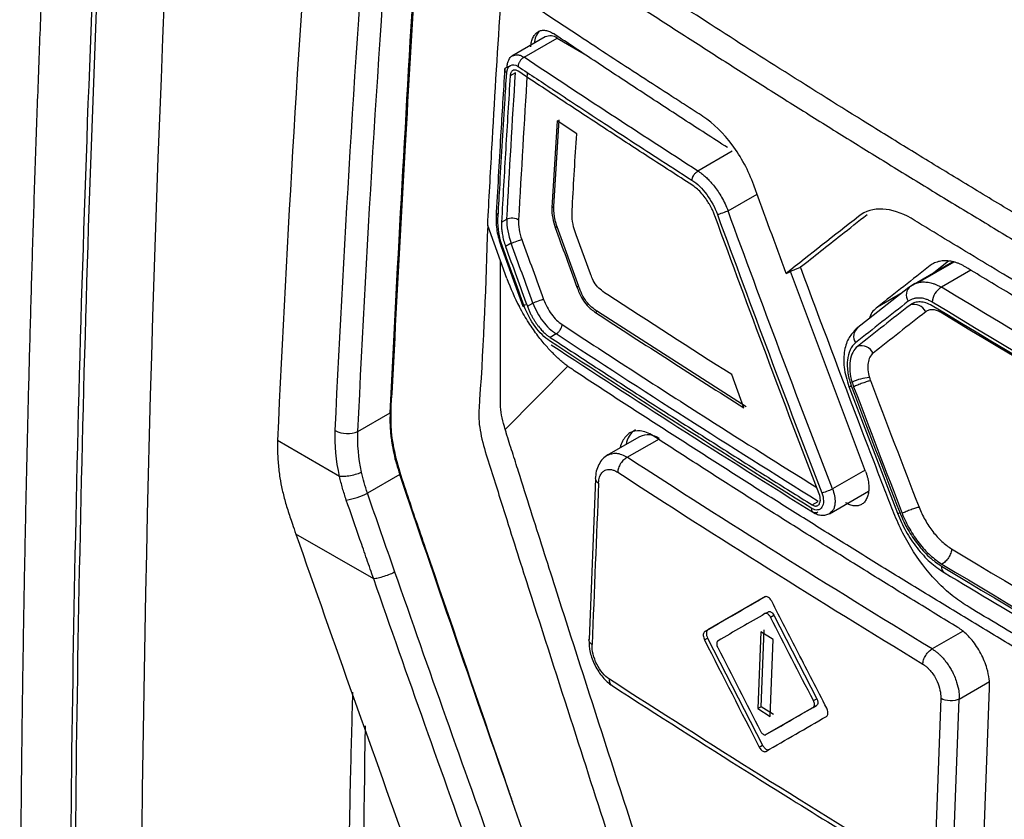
# Model space of a CAD drawing. Header units: millimetres. Extents: x 145 to 933, y -105 to 949.
# Tile 137 of 157: x 772 to 787, y 752 to 764. Entities that reach past the tile are written whole.
import ezdxf

# ---------------------------------------------------------------- set-up
doc = ezdxf.new("R2010")
doc.units = ezdxf.units.MM

msp = doc.modelspace()

# ---------------------------------------------------------------- linework, layer by layer
at = {"color": 7, "linetype": 'Continuous', "lineweight": 25}
for p, q in [((780.237, 763.679), (779.718, 763.379)), ((779.91, 763.363), (780.425, 763.66)), ((780.425, 763.66), (780.845, 763.418)), ((779.776, 763.122), (779.693, 763.075)), ((780.45, 762.392), (780.368, 761.042)), ((780.727, 762.173), (780.422, 762.375)), ((780.342, 761.027), (780.368, 761.042)), ((779.643, 759.922), (779.344, 760.748)), ((779.559, 760.801), (779.642, 760.848)), ((780.393, 760.718), (780.419, 760.733)), ((780.419, 760.733), (780.757, 759.805)), ((780.94, 759.999), (780.719, 760.603)), ((779.709, 760.471), (779.622, 760.421)), ((779.551, 760.421), (779.889, 759.492)), ((786.588, 760.178), (786.029, 759.856)), ((786.504, 760.193), (786.28, 760.014)), ((785.217, 756.926), (784.051, 760.035)), ((785.984, 759.844), (785.89, 759.783)), ((780.731, 759.79), (780.757, 759.805)), ((785.89, 759.783), (785.071, 759.139)), ((779.96, 759.492), (780.047, 759.542)), ((781.048, 759.414), (781.019, 759.397)), ((781.048, 759.414), (783.362, 757.935)), ((780.407, 759.064), (780.314, 759.009)), ((779.618, 757.578), (780.595, 758.566)), ((783.326, 757.914), (783.136, 758.43)), ((784.957, 758.244), (785.712, 756.274)), ((777.327, 757.548), (777.827, 757.836)), ((776.078, 757.405), (776.078, 757.404)), ((777.042, 756.847), (776.078, 757.404)), ((781.703, 757.465), (781.186, 757.167)), ((781.513, 757.144), (782.016, 757.434)), ((777.976, 756.875), (777.476, 756.586)), ((781.019, 756.809), (780.919, 754.31)), ((784.654, 756.268), (785.263, 756.62)), ((784.388, 756.404), (784.481, 756.459)), ((777.572, 755.254), (776.363, 755.952)), ((783.661, 754.978), (782.767, 754.461)), ((783.653, 754.714), (783.706, 754.744)), ((783.738, 754.66), (783.791, 754.691)), ((783.791, 754.691), (784.459, 753.392)), ((782.714, 754.306), (782.762, 754.333)), ((782.719, 754.434), (782.767, 754.461)), ((782.762, 754.333), (783.617, 752.669)), ((783.587, 754.431), (783.541, 753.237)), ((783.781, 754.31), (783.587, 754.431)), ((783.594, 753.268), (783.64, 754.462)), ((783.735, 753.116), (783.781, 754.31)), ((787.052, 751.055), (787.145, 753.558)), ((786.386, 753.396), (786.293, 750.893)), ((786.297, 750.891), (786.39, 753.394)), ((783.594, 753.268), (783.541, 753.237)), ((783.788, 753.146), (783.594, 753.268)), ((784.455, 753.287), (783.722, 752.864)), ((784.402, 753.257), (784.455, 753.287)), ((784.406, 753.362), (784.459, 753.392)), ((786.58, 750.884), (786.673, 753.387)), ((783.541, 753.237), (783.735, 753.116)), ((783.722, 752.864), (783.669, 752.833)), ((783.565, 752.639), (783.617, 752.669))]:
    msp.add_line(p, q, dxfattribs=at)
at = {"color": 8, "linetype": 'Continuous', "lineweight": 25}
for p, q in [((783.144, 761.901), (782.612, 761.594)), ((783.08, 760.974), (783.532, 761.235)), ((785.918, 759.805), (786.57, 760.182)), ((786.855, 760.054), (786.395, 759.789)), ((785.784, 759.7), (785.402, 759.48)), ((785.209, 756.947), (784.701, 756.653)), ((786.724, 754.438), (786.252, 754.165)), ((786.673, 753.387), (787.141, 753.658))]:
    msp.add_line(p, q, dxfattribs=at)
at = {"color": 8, "linetype": 'Continuous', "lineweight": 25, "flags": 128}
for points in [[(784.998, 758.247), (784.978, 758.243), (784.964, 758.242), (784.957, 758.244), (784.957, 758.246)], [(785.753, 756.277), (785.733, 756.273), (785.719, 756.272), (785.712, 756.274), (785.712, 756.274)]]:
    msp.add_lwpolyline(points, dxfattribs=at)
at = {"color": 7, "linetype": 'Continuous', "lineweight": 25}
for centre, radius, start, end in [((780.326, 763.586), 0.254, 133.492, 180.5987), ((780.315, 763.507), 0.189, 54.3832, 114.3074), ((786.017, 759.67), 0.168, 126.2224, 216.0539), ((786.553, 759.529), 0.304, 121.3208, 174.4334), ((785.97, 759.32), 0.202, 25.4453, 107.5292), ((785.199, 759.025), 0.168, 126.0861, 215.8809), ((785.152, 758.676), 0.202, 25.4931, 107.7438), ((785.344, 757.579), 0.809, 94.7186, 114.6439), ((777.162, 757.917), 0.404, 242.2137, 294.0593), ((781.806, 757.308), 0.312, 121.9701, 173.1721), ((781.833, 757.179), 0.314, 54.383, 114.3073), ((776.98, 757.571), 1.103, 278.6476, 296.6955)]:
    msp.add_arc(centre, radius, start, end, dxfattribs=at)
at = {"color": 8, "linetype": 'Continuous', "lineweight": 25}
msp.add_arc((786.497, 755.435), 0.102, 169.7201, 234.465, dxfattribs=at)
at = {"color": 7, "linetype": 'Continuous', "lineweight": 25}
for points, knots in [([(774.307, 729.801), (773.758, 742.372), (773.832, 755.338), (775.225, 781.898), (776.545, 795.493), (778.479, 809.318)], [0, 0, 0, 0, 0.5, 0.5, 1, 1, 1, 1]), ([(782.196, 769.352), (782.196, 769.063), (782.196, 768.703), (782.196, 768.342), (782.196, 768.234), (782.195, 768.198), (782.203, 768.124), (782.242, 767.934), (782.377, 767.727), (782.513, 767.628), (782.543, 767.608), (782.559, 767.6), (782.606, 767.573), (782.7, 767.519), (782.918, 767.392), (783.356, 767.14), (784.73, 766.347), (787.978, 764.472), (790.976, 762.741), (792.975, 761.587)], [0, 0, 0, 0, 0.0625, 0.078125, 0.078125, 0.085937, 0.085937, 0.09375, 0.125, 0.128906, 0.128906, 0.132812, 0.132812, 0.140625, 0.15625, 0.1875, 0.25, 0.5, 1, 1, 1, 1]), ([(772.485, 766.196), (772.468, 765.797), (772.433, 764.998), (772.385, 763.802), (772.341, 762.608), (772.299, 761.416), (772.261, 760.225), (772.227, 759.036), (772.196, 757.849), (772.168, 756.664), (772.144, 755.481), (772.123, 754.3), (772.106, 753.121), (772.092, 751.943), (772.081, 750.767), (772.074, 749.594), (772.07, 748.422), (772.069, 746.161), (772.093, 742.666), (772.167, 738.689), (772.256, 735.546), (772.322, 733.618), (772.377, 732.213), (772.411, 731.388), (772.431, 730.932), (772.437, 730.789), (772.447, 730.663), (772.467, 730.469), (772.505, 730.221), (772.567, 729.917), (772.646, 729.606), (772.744, 729.291), (772.856, 728.973), (772.945, 728.761), (772.99, 728.655)], [0, 0, 0, 0, 0.031265, 0.06253, 0.093795, 0.12506, 0.156325, 0.18759, 0.218855, 0.25012, 0.281385, 0.31265, 0.343916, 0.375181, 0.406446, 0.437711, 0.468976, 0.500241, 0.619062, 0.750342, 0.822647, 0.875386, 0.908206, 0.937916, 0.943259, 0.94573, 0.949631, 0.953484, 0.961168, 0.968889, 0.976638, 0.984415, 0.992204, 1, 1, 1, 1]), ([(773.211, 730.433), (773.085, 733.299), (772.993, 736.185), (772.872, 741.997), (772.844, 744.923), (772.857, 753.755), (772.996, 759.717), (773.263, 765.747)], [0, 0, 0, 0, 0.25, 0.25, 0.5, 0.5, 1, 1, 1, 1]), ([(773.278, 730.471), (773.154, 733.338), (773.062, 736.224), (772.942, 742.036), (772.915, 744.962), (772.93, 753.795), (773.069, 759.758), (773.338, 765.789)], [0, 0, 0, 0, 0.25, 0.25, 0.5, 0.5, 1, 1, 1, 1]), ([(790.539, 759.16), (790.273, 759.315), (789.745, 759.624), (788.964, 760.083), (788.202, 760.536), (787.458, 760.982), (786.732, 761.42), (786.025, 761.852), (785.128, 762.404), (784.052, 763.077), (782.832, 763.855), (781.594, 764.662), (780.772, 765.207), (780.324, 765.504)], [0, 0, 0, 0, 0.075762, 0.150078, 0.222949, 0.294378, 0.364365, 0.432912, 0.500021, 0.626676, 0.750006, 0.86343, 1, 1, 1, 1]), ([(779.968, 765.299), (780.186, 765.153), (780.623, 764.862), (781.283, 764.428), (781.947, 763.995), (782.613, 763.565), (783.284, 763.136), (783.958, 762.709), (784.635, 762.285), (785.317, 761.862), (786.001, 761.441), (786.689, 761.022), (787.381, 760.604), (788.077, 760.189), (788.776, 759.776), (789.478, 759.364), (789.949, 759.091), (790.184, 758.955)], [0, 0, 0, 0, 0.066691, 0.133371, 0.200043, 0.266708, 0.333367, 0.400022, 0.466675, 0.533327, 0.59998, 0.666635, 0.733294, 0.799958, 0.86663, 0.93331, 1, 1, 1, 1]), ([(782.69, 762.443), (782.609, 762.495), (782.529, 762.546), (782.368, 762.65), (782.126, 762.805), (781.565, 763.168), (780.449, 763.898), (779.503, 764.53), (778.878, 764.953)], [0, 0, 0, 0, 0.0625, 0.0625, 0.125, 0.25, 0.5, 1, 1, 1, 1]), ([(780.014, 763.525), (780.015, 763.539), (780.017, 763.566), (780.025, 763.604), (780.035, 763.639), (780.053, 763.682), (780.082, 763.726), (780.127, 763.763), (780.18, 763.783), (780.24, 763.784), (780.304, 763.768), (780.347, 763.743), (780.368, 763.73)], [0, 0, 0, 0, 0.062921, 0.125201, 0.18745, 0.250283, 0.375173, 0.500025, 0.623899, 0.749259, 0.875255, 1, 1, 1, 1]), ([(783.07, 761.96), (782.842, 762.106), (782.388, 762.399), (781.711, 762.841), (781.038, 763.284), (780.591, 763.581), (780.368, 763.73)], [0, 0, 0, 0, 0.249879, 0.499835, 0.749873, 1, 1, 1, 1]), ([(779.645, 763.21), (779.646, 763.231), (779.65, 763.272), (779.675, 763.335), (779.701, 763.38), (779.728, 763.385), (779.729, 763.385)], [0, 0, 0, 0, 0.261387, 0.514717, 0.995153, 1, 1, 1, 1]), ([(779.91, 763.363), (779.904, 763.36), (779.891, 763.352), (779.872, 763.337), (779.856, 763.319), (779.842, 763.299), (779.832, 763.281), (779.824, 763.263), (779.82, 763.247), (779.817, 763.234), (779.816, 763.226), (779.815, 763.222)], [0, 0, 0, 0, 0.138332, 0.275951, 0.409216, 0.534987, 0.650943, 0.755693, 0.848673, 0.92995, 1, 1, 1, 1]), ([(779.608, 763.167), (779.608, 763.167), (779.606, 763.176), (779.617, 763.192), (779.636, 763.205), (779.645, 763.21)], [0, 0, 0, 0, 0.000671, 0.518259, 1, 1, 1, 1]), ([(779.639, 763.12), (779.642, 763.175), (779.663, 763.218), (779.729, 763.256), (779.772, 763.251), (779.815, 763.222)], [0, 0, 0, 0, 0.5, 0.5, 1, 1, 1, 1]), ([(779.815, 763.222), (780.006, 763.095), (780.453, 762.798), (781.171, 762.325), (781.882, 761.862), (782.337, 761.569), (782.519, 761.452)], [0, 0, 0, 0, 0.213912, 0.499998, 0.799471, 1, 1, 1, 1]), ([(779.609, 763.181), (779.587, 762.833), (779.539, 762.064), (779.497, 761.297), (779.473, 760.878)], [0, 0, 0, 0, 0.452479, 1, 1, 1, 1]), ([(779.504, 760.845), (779.513, 761.003), (779.534, 761.381), (779.569, 761.982), (779.605, 762.582), (779.629, 762.962), (779.639, 763.12)], [0, 0, 0, 0, 0.209151, 0.500001, 0.792596, 1, 1, 1, 1]), ([(779.693, 763.075), (779.67, 762.695), (779.622, 761.936), (779.58, 761.179), (779.559, 760.801)], [0, 0, 0, 0, 0.500097, 1, 1, 1, 1]), ([(779.817, 763.147), (779.81, 763.151), (779.797, 763.159), (779.777, 763.164), (779.758, 763.166), (779.741, 763.162), (779.726, 763.153), (779.713, 763.139), (779.703, 763.122), (779.696, 763.1), (779.694, 763.083), (779.693, 763.075)], [0, 0, 0, 0, 0.110615, 0.221284, 0.332036, 0.442902, 0.553912, 0.665097, 0.776487, 0.888111, 1, 1, 1, 1]), ([(782.519, 761.378), (782.292, 761.524), (781.837, 761.817), (781.16, 762.258), (780.486, 762.701), (780.04, 762.998), (779.817, 763.147)], [0, 0, 0, 0, 0.24999, 0.499983, 0.749984, 1, 1, 1, 1]), ([(783.481, 761.374), (783.398, 761.601), (783.282, 761.817), (783.009, 762.184), (782.852, 762.337), (782.69, 762.443)], [0, 0, 0, 0, 0.5, 0.5, 1, 1, 1, 1]), ([(797.701, 736.761), (797.667, 736.746), (797.55, 736.693), (797.166, 736.689), (796.521, 737.044), (795.741, 737.5), (794.593, 738.161), (792.604, 739.31), (789.126, 741.326), (785.824, 743.19), (783.425, 744.631), (782.654, 745.022), (782.235, 745.394), (781.955, 745.739), (781.606, 746.307), (781.346, 747.127), (780.997, 748.109), (780.007, 750.977), (779.039, 753.812), (778.086, 756.581), (777.803, 757.46), (777.869, 758.233), (777.937, 759.741), (778.009, 760.995), (778.067, 761.993)], [0, 0, 0, 0, 0.0045366, 0.015785, 0.0429601, 0.070566, 0.0981719, 0.1632429, 0.2794412, 0.463154, 0.5090821, 0.5319949, 0.543264, 0.5545106, 0.5658073, 0.5923623, 0.6187114, 0.6447354, 0.8213791, 0.8440777, 0.8667393, 0.8895064, 0.9120523, 1, 1, 1, 1]), ([(782.519, 761.452), (782.52, 761.458), (782.521, 761.471), (782.527, 761.489), (782.535, 761.51), (782.551, 761.539), (782.578, 761.572), (782.601, 761.587), (782.612, 761.594)], [0, 0, 0, 0, 0.117261, 0.241132, 0.317555, 0.500729, 0.759356, 1, 1, 1, 1]), ([(782.612, 761.594), (782.627, 761.584), (782.658, 761.564), (782.706, 761.526), (782.758, 761.479), (782.812, 761.423), (782.869, 761.355), (782.926, 761.277), (782.982, 761.186), (783.035, 761.085), (783.065, 761.012), (783.08, 760.974)], [0, 0, 0, 0, 0.077633, 0.163636, 0.258009, 0.360752, 0.471866, 0.591349, 0.7192, 0.855417, 1, 1, 1, 1]), ([(782.519, 761.452), (782.599, 761.401), (782.679, 761.324), (782.816, 761.139), (782.874, 761.03), (782.915, 760.917)], [0, 0, 0, 0, 0.5, 0.5, 1, 1, 1, 1]), ([(782.876, 760.896), (782.868, 760.915), (782.854, 760.952), (782.831, 761.003), (782.807, 761.049), (782.784, 761.089), (782.763, 761.124), (782.743, 761.153), (782.709, 761.201), (782.658, 761.262), (782.588, 761.329), (782.542, 761.362), (782.519, 761.378)], [0, 0, 0, 0, 0.094602, 0.181499, 0.260689, 0.332171, 0.395944, 0.452009, 0.500363, 0.677737, 0.844279, 1, 1, 1, 1]), ([(779.474, 760.895), (779.475, 760.818), (779.475, 760.666), (779.526, 760.503), (779.551, 760.421)], [0, 0, 0, 0, 0.501682, 1, 1, 1, 1]), ([(780.368, 761.042), (780.368, 761.026), (780.366, 760.994), (780.369, 760.943), (780.376, 760.892), (780.386, 760.839), (780.4, 760.786), (780.413, 760.751), (780.419, 760.733)], [0, 0, 0, 0, 0.169631, 0.33573, 0.500032, 0.664326, 0.830404, 1, 1, 1, 1]), ([(783.08, 760.974), (783.058, 760.965), (783.026, 760.952), (782.961, 760.929), (782.932, 760.921), (782.915, 760.917)], [0, 0, 0, 0, 0.5, 0.5, 1, 1, 1, 1]), ([(784.205, 760.103), (784.414, 760.267), (784.758, 760.538), (785.105, 760.812), (785.243, 760.92)], [0, 0, 0, 0, 0.605845, 1, 1, 1, 1]), ([(785.925, 760.86), (785.774, 760.947), (785.623, 760.997), (785.343, 761.01), (785.214, 760.972), (785.108, 760.889)], [0, 0, 0, 0, 0.5, 0.5, 1, 1, 1, 1]), ([(779.344, 760.747), (779.313, 759.841), (779.278, 758.821), (779.184, 757.595), (779.402, 756.933), (779.684, 756.034), (780.124, 754.655), (780.894, 752.264), (781.614, 750.015), (782.214, 748.244), (782.397, 747.607), (782.651, 747.133), (782.922, 746.765), (783.291, 746.485), (783.705, 746.242), (784.314, 745.859), (785.375, 745.21), (787.367, 744.003), (790.555, 742.125), (793.988, 740.214), (796.51, 738.812), (797.62, 738.255), (797.977, 738.285), (798.28, 738.437), (798.519, 738.832), (799.613, 740.217), (800.771, 741.798), (801.853, 743.213), (802.059, 743.482)], [0, 0, 0, 0, 0.069215, 0.077838, 0.095071, 0.112544, 0.140001, 0.189031, 0.276584, 0.293888, 0.311143, 0.319663, 0.328142, 0.341082, 0.35425, 0.367419, 0.398456, 0.453878, 0.552839, 0.691245, 0.760457, 0.77753, 0.786017, 0.794506, 0.811757, 0.82906, 0.967485, 1, 1, 1, 1]), ([(779.474, 760.892), (779.475, 760.883), (779.477, 760.866), (779.496, 760.851), (779.504, 760.844)], [0, 0, 0, 0, 0.515796, 1, 1, 1, 1]), ([(779.559, 760.801), (779.559, 760.801), (779.558, 760.783), (779.558, 760.743), (779.561, 760.678), (779.572, 760.601), (779.591, 760.514), (779.611, 760.453), (779.622, 760.421)], [0, 0, 0, 0, 0.00041, 0.154288, 0.331187, 0.531108, 0.754048, 1, 1, 1, 1]), ([(779.642, 760.848), (779.663, 760.859), (779.698, 760.867), (779.771, 760.862), (779.804, 760.851), (779.824, 760.838)], [0, 0, 0, 0, 0.5, 0.5, 1, 1, 1, 1]), ([(794.487, 755.917), (794.441, 755.944), (794.395, 755.967), (794.304, 756.017), (794.166, 756.092), (793.846, 756.268), (793.207, 756.62), (791.935, 757.327), (790.138, 758.35), (788.367, 759.387), (787.142, 760.121), (786.532, 760.49), (786.228, 760.675), (786.098, 760.754), (786.012, 760.807), (785.969, 760.835), (785.925, 760.86)], [0, 0, 0, 0, 0.015625, 0.015625, 0.03125, 0.0625, 0.125, 0.25, 0.5, 0.75, 0.875, 0.9375, 0.96875, 0.984375, 0.984375, 1, 1, 1, 1]), ([(779.709, 760.471), (779.731, 760.481), (779.764, 760.494), (779.829, 760.516), (779.859, 760.525), (779.875, 760.528)], [0, 0, 0, 0, 0.5, 0.5, 1, 1, 1, 1]), ([(779.618, 757.578), (779.58, 757.699), (779.552, 757.816), (779.539, 757.984), (779.541, 758.037), (779.541, 758.146), (779.541, 758.416), (779.541, 759.12), (779.541, 759.77), (779.541, 760.203)], [0, 0, 0, 0, 0.125, 0.125, 0.1875, 0.1875, 0.25, 0.5, 1, 1, 1, 1]), ([(786.767, 760.105), (786.752, 760.114), (786.723, 760.131), (786.678, 760.152), (786.632, 760.169), (786.587, 760.183), (786.542, 760.192), (786.497, 760.198), (786.453, 760.2), (786.41, 760.198), (786.368, 760.191), (786.328, 760.181), (786.29, 760.166), (786.254, 760.148), (786.232, 760.132), (786.221, 760.124)], [0, 0, 0, 0, 0.073697, 0.14843, 0.22413, 0.300682, 0.377942, 0.455741, 0.533896, 0.612213, 0.690501, 0.768574, 0.846266, 0.923441, 1, 1, 1, 1]), ([(783.984, 760.003), (783.992, 760.007), (784.014, 760.018), (784.046, 760.033), (784.078, 760.048), (784.114, 760.064), (784.155, 760.081), (784.189, 760.095), (784.205, 760.103)], [0, 0, 0, 0, 0.080943, 0.242611, 0.377678, 0.499722, 0.749839, 1, 1, 1, 1]), ([(796.785, 752.841), (796.362, 752.414), (795.839, 751.883), (795.27, 751.303), (795.115, 751.145), (795.012, 751.04), (794.961, 750.986), (794.856, 750.886), (794.8, 750.841), (794.678, 750.77), (794.482, 750.689), (794.179, 750.68), (793.937, 750.749), (793.774, 750.812), (793.691, 750.854), (793.444, 750.989), (793.279, 751.081), (792.785, 751.356), (791.801, 751.907), (790.176, 752.833), (788.57, 753.771), (787.616, 754.34), (787.141, 754.625), (786.983, 754.719), (786.746, 754.863), (786.667, 754.915), (786.514, 755.035), (786.289, 755.235), (786.017, 755.575), (785.848, 755.867), (785.745, 756.068), (785.699, 756.172), (785.614, 756.382), (785.574, 756.489), (785.492, 756.701), (785.369, 757.019), (784.922, 758.186), (784.522, 759.249), (784.205, 760.103)], [0, 0, 0, 0, 0.125, 0.15625, 0.171875, 0.171875, 0.1875, 0.1875, 0.203125, 0.203125, 0.21875, 0.25, 0.265625, 0.265625, 0.28125, 0.28125, 0.3125, 0.3125, 0.375, 0.5, 0.625, 0.6875, 0.6875, 0.71875, 0.71875, 0.734375, 0.734375, 0.75, 0.78125, 0.796875, 0.796875, 0.8125, 0.8125, 0.828125, 0.828125, 0.84375, 0.875, 1, 1, 1, 1]), ([(786.221, 760.124), (786.084, 760.016), (785.81, 759.801), (785.538, 759.587), (785.402, 759.48)], [0, 0, 0, 0, 0.499294, 1, 1, 1, 1]), ([(794.241, 755.791), (793.986, 755.931), (793.476, 756.212), (792.715, 756.636), (791.958, 757.062), (791.205, 757.49), (790.456, 757.92), (789.71, 758.353), (788.969, 758.788), (788.231, 759.225), (787.497, 759.664), (787.01, 759.958), (786.767, 760.105)], [0, 0, 0, 0, 0.100015, 0.200021, 0.300018, 0.40001, 0.5, 0.59999, 0.699982, 0.799979, 0.899985, 1, 1, 1, 1]), ([(785.918, 759.805), (785.927, 759.812), (785.946, 759.826), (785.977, 759.842), (786.009, 759.854), (786.044, 759.863), (786.079, 759.869), (786.116, 759.871), (786.153, 759.87), (786.191, 759.865), (786.23, 759.858), (786.255, 759.85), (786.268, 759.846)], [0, 0, 0, 0, 0.099632, 0.199842, 0.300499, 0.401425, 0.502408, 0.603216, 0.703609, 0.803351, 0.902216, 1, 1, 1, 1]), ([(781.048, 759.414), (780.988, 759.452), (780.927, 759.5), (780.85, 759.603), (780.828, 759.641), (780.789, 759.722), (780.773, 759.764), (780.757, 759.805)], [0, 0, 0, 0, 0.5, 0.5, 0.75, 0.75, 1, 1, 1, 1]), ([(779.934, 759.517), (779.912, 759.508), (779.894, 759.498), (779.886, 759.489), (779.896, 759.489), (779.912, 759.493)], [0, 0, 0, 0, 0.5, 0.5, 1, 1, 1, 1]), ([(780.047, 759.542), (780.069, 759.552), (780.102, 759.565), (780.167, 759.588), (780.196, 759.597), (780.213, 759.6)], [0, 0, 0, 0, 0.5, 0.5, 1, 1, 1, 1]), ([(780.047, 759.542), (780.085, 759.442), (780.138, 759.344), (780.263, 759.179), (780.334, 759.11), (780.407, 759.064)], [0, 0, 0, 0, 0.5, 0.5, 1, 1, 1, 1]), ([(780.213, 759.6), (780.244, 759.516), (780.285, 759.438), (780.385, 759.302), (780.441, 759.247), (780.501, 759.207)], [0, 0, 0, 0, 0.5, 0.5, 1, 1, 1, 1]), ([(786.251, 759.558), (786.234, 759.568), (786.218, 759.577), (786.184, 759.592), (786.166, 759.599), (786.116, 759.614), (786.084, 759.62), (786.035, 759.621), (786.012, 759.62), (785.99, 759.617), (785.975, 759.614), (785.968, 759.612), (785.931, 759.602), (785.904, 759.589), (785.881, 759.571)], [0, 0, 0, 0, 0.125, 0.125, 0.25, 0.25, 0.5, 0.5, 0.625, 0.6875, 0.6875, 0.75, 0.75, 1, 1, 1, 1]), ([(786.251, 759.501), (786.217, 759.521), (786.186, 759.535), (786.124, 759.553), (786.095, 759.559), (786.038, 759.56), (785.984, 759.554), (785.933, 759.532), (785.909, 759.512)], [0, 0, 0, 0, 0.25, 0.25, 0.5, 0.5, 0.75, 1, 1, 1, 1]), ([(780.374, 758.746), (780.355, 758.766), (780.315, 758.806), (780.254, 758.873), (780.189, 758.949), (780.121, 759.035), (780.051, 759.131), (779.98, 759.238), (779.907, 759.355), (779.861, 759.44), (779.837, 759.483)], [0, 0, 0, 0, 0.0956271, 0.1997752, 0.3118255, 0.4319385, 0.5605863, 0.6984562, 0.8451797, 1, 1, 1, 1]), ([(780.306, 758.955), (780.226, 759.007), (780.148, 759.085), (780.012, 759.27), (779.954, 759.38), (779.912, 759.493)], [0, 0, 0, 0, 0.5, 0.5, 1, 1, 1, 1]), ([(779.96, 759.492), (779.967, 759.474), (779.98, 759.439), (780.003, 759.388), (780.028, 759.34), (780.053, 759.295), (780.079, 759.254), (780.105, 759.216), (780.131, 759.181), (780.157, 759.15), (780.182, 759.122), (780.206, 759.097), (780.23, 759.074), (780.253, 759.054), (780.274, 759.037), (780.294, 759.022), (780.307, 759.013), (780.314, 759.009)], [0, 0, 0, 0, 0.089149, 0.175086, 0.257812, 0.337326, 0.413628, 0.486719, 0.556597, 0.623264, 0.686718, 0.746961, 0.803992, 0.857811, 0.908419, 0.955815, 1, 1, 1, 1]), ([(785.402, 759.48), (785.353, 759.438), (785.298, 759.392), (785.277, 759.308), (785.275, 759.299)], [0, 0, 0, 0, 0.896414, 1, 1, 1, 1]), ([(786.384, 759.399), (786.364, 759.411), (786.342, 759.421), (786.3, 759.434), (786.279, 759.437), (786.249, 759.438), (786.239, 759.438), (786.22, 759.436), (786.211, 759.434), (786.183, 759.426), (786.166, 759.418), (786.152, 759.407)], [0, 0, 0, 0, 0.25, 0.25, 0.5, 0.5, 0.625, 0.625, 0.75, 0.75, 1, 1, 1, 1]), ([(780.407, 759.064), (780.412, 759.067), (780.424, 759.073), (780.441, 759.087), (780.457, 759.104), (780.474, 759.127), (780.485, 759.149), (780.494, 759.17), (780.499, 759.187), (780.501, 759.2), (780.501, 759.207)], [0, 0, 0, 0, 0.1173612, 0.2410108, 0.3695663, 0.5005126, 0.6846183, 0.759789, 0.8831098, 1, 1, 1, 1]), ([(785.071, 759.139), (785.032, 759.098), (784.948, 759.01), (784.88, 758.805), (784.869, 758.538), (784.927, 758.345), (784.957, 758.244)], [0, 0, 0, 0, 0.211985, 0.449894, 0.713932, 1, 1, 1, 1]), ([(780.314, 759.009), (780.537, 758.863), (780.984, 758.57), (781.658, 758.133), (782.335, 757.698), (783.016, 757.265), (783.7, 756.833), (784.159, 756.547), (784.388, 756.404)], [0, 0, 0, 0, 0.166792, 0.3335291, 0.5002149, 0.6668529, 0.8334468, 1, 1, 1, 1]), ([(785.062, 758.926), (785.028, 758.899), (784.999, 758.861), (784.954, 758.765), (784.941, 758.711), (784.932, 758.62), (784.931, 758.588), (784.934, 758.523), (784.937, 758.49), (784.954, 758.383), (784.973, 758.314), (784.998, 758.247)], [0, 0, 0, 0, 0.25, 0.25, 0.5, 0.5, 0.625, 0.625, 0.75, 0.75, 1, 1, 1, 1]), ([(780.33, 758.893), (780.985, 758.466), (782.336, 757.583), (783.719, 756.717), (784.433, 756.271)], [0, 0, 0, 0, 0.484376, 1, 1, 1, 1]), ([(785.091, 758.868), (785.06, 758.845), (785.036, 758.813), (784.998, 758.738), (784.984, 758.694), (784.969, 758.595), (784.968, 758.54), (784.979, 758.429), (784.989, 758.373), (785.006, 758.314)], [0, 0, 0, 0, 0.25, 0.25, 0.5, 0.5, 0.75, 0.75, 1, 1, 1, 1]), ([(785.334, 758.763), (785.314, 758.748), (785.298, 758.726), (785.271, 758.674), (785.262, 758.644), (785.246, 758.544), (785.255, 758.463), (785.277, 758.385)], [0, 0, 0, 0, 0.25, 0.25, 0.5, 0.5, 1, 1, 1, 1]), ([(780.687, 758.491), (780.665, 758.505), (780.623, 758.534), (780.56, 758.581), (780.497, 758.633), (780.435, 758.687), (780.395, 758.727), (780.374, 758.746)], [0, 0, 0, 0, 0.2007057, 0.400593, 0.6001281, 0.7997767, 1, 1, 1, 1]), ([(800.992, 746.769), (800.744, 746.895), (800.248, 747.147), (799.507, 747.528), (798.768, 747.91), (798.034, 748.294), (797.302, 748.68), (796.573, 749.068), (795.848, 749.458), (795.126, 749.849), (794.407, 750.242), (793.691, 750.638), (792.978, 751.035), (792.268, 751.433), (791.562, 751.834), (790.858, 752.236), (790.158, 752.64), (789.461, 753.046), (788.767, 753.454), (788.076, 753.864), (787.389, 754.275), (786.704, 754.689), (786.023, 755.104), (785.345, 755.521), (784.67, 755.94), (783.998, 756.36), (783.329, 756.783), (782.664, 757.207), (782.002, 757.633), (781.342, 758.061), (780.905, 758.347), (780.687, 758.491)], [0, 0, 0, 0, 0.034527, 0.069044, 0.103552, 0.138053, 0.172546, 0.207033, 0.241513, 0.275989, 0.31046, 0.344927, 0.379391, 0.413852, 0.448312, 0.482771, 0.517229, 0.551688, 0.586148, 0.620609, 0.655073, 0.68954, 0.724011, 0.758487, 0.792967, 0.827454, 0.861947, 0.896448, 0.930956, 0.965473, 1, 1, 1, 1]), ([(785.294, 758.336), (785.28, 758.333), (785.262, 758.328), (785.219, 758.314), (785.195, 758.306), (785.144, 758.288), (785.118, 758.278), (785.071, 758.258), (785.05, 758.249), (785.032, 758.241)], [0, 0, 0, 0, 0.25, 0.25, 0.5, 0.5, 0.75, 0.75, 1, 1, 1, 1]), ([(777.827, 757.836), (777.826, 757.806), (777.824, 757.746), (777.825, 757.653), (777.831, 757.56), (777.84, 757.465), (777.856, 757.347), (777.882, 757.206), (777.923, 757.04), (777.959, 756.93), (777.976, 756.875)], [0, 0, 0, 0, 0.101233, 0.201408, 0.30079, 0.399649, 0.498261, 0.665802, 0.832601, 1, 1, 1, 1]), ([(781.915, 757.478), (781.88, 757.498), (781.812, 757.537), (781.685, 757.566), (781.544, 757.541), (781.45, 757.426), (781.41, 757.333), (781.405, 757.294), (781.405, 757.293)], [0, 0, 0, 0, 0.152184, 0.298693, 0.573532, 0.852849, 0.998021, 1, 1, 1, 1]), ([(776.078, 757.404), (776.077, 757.364), (776.076, 757.285), (776.079, 757.167), (776.087, 757.051), (776.098, 756.937), (776.117, 756.8), (776.15, 756.632), (776.202, 756.43), (776.247, 756.291), (776.27, 756.22)], [0, 0, 0, 0, 0.107689, 0.211603, 0.311754, 0.408226, 0.501172, 0.658501, 0.824756, 1, 1, 1, 1]), ([(782.738, 747.913), (782.21, 749.51), (781.687, 751.11), (780.911, 753.512), (780.525, 754.715), (780.077, 756.119), (779.886, 756.721), (779.791, 757.022), (779.76, 757.123), (779.694, 757.323), (779.66, 757.424), (779.633, 757.524)], [0, 0, 0, 0, 0.5, 0.5, 0.75, 0.875, 0.9375, 0.9375, 0.96875, 0.96875, 1, 1, 1, 1]), ([(786.652, 754.498), (786.423, 754.638), (785.965, 754.918), (785.282, 755.34), (784.602, 755.764), (783.925, 756.19), (783.251, 756.617), (782.581, 757.047), (782.137, 757.334), (781.915, 757.478)], [0, 0, 0, 0, 0.14281, 0.285631, 0.428466, 0.571317, 0.714188, 0.857081, 1, 1, 1, 1]), ([(781.212, 757.182), (781.184, 757.163), (781.129, 757.125), (781.068, 757.035), (781.027, 756.931), (781.02, 756.852), (781.016, 756.813)], [0, 0, 0, 0, 0.257237, 0.510542, 0.759443, 1, 1, 1, 1]), ([(781.513, 757.144), (781.496, 757.135), (781.478, 757.123), (781.442, 757.089), (781.425, 757.069), (781.396, 757.024), (781.384, 757), (781.369, 756.953), (781.365, 756.931), (781.364, 756.912)], [0, 0, 0, 0, 0.25, 0.25, 0.5, 0.5, 0.75, 0.75, 1, 1, 1, 1]), ([(781.067, 756.742), (781.067, 756.752), (781.069, 756.778), (781.076, 756.815), (781.087, 756.849), (781.106, 756.887), (781.136, 756.925), (781.179, 756.95), (781.225, 756.958), (781.269, 756.954), (781.306, 756.943), (781.338, 756.928), (781.354, 756.918), (781.364, 756.912)], [0, 0, 0, 0, 0.0571232, 0.1427955, 0.219639, 0.2856932, 0.4283366, 0.5709485, 0.6779914, 0.785139, 0.8924089, 0.9317048, 1, 1, 1, 1]), ([(785.217, 756.926), (785.223, 756.91), (785.234, 756.878), (785.248, 756.83), (785.26, 756.775), (785.268, 756.712), (785.267, 756.669), (785.267, 756.647)], [0, 0, 0, 0, 0.166973, 0.333315, 0.500769, 0.750658, 1, 1, 1, 1]), ([(777.384, 756.913), (777.363, 756.902), (777.337, 756.891), (777.278, 756.872), (777.244, 756.863), (777.178, 756.85), (777.145, 756.846), (777.086, 756.843), (777.061, 756.844), (777.042, 756.847)], [0, 0, 0, 0, 0.25, 0.25, 0.5, 0.5, 0.75, 0.75, 1, 1, 1, 1]), ([(777.146, 756.48), (777.136, 756.511), (777.115, 756.572), (777.088, 756.664), (777.063, 756.756), (777.049, 756.817), (777.042, 756.847)], [0, 0, 0, 0, 0.250793, 0.500852, 0.750492, 1, 1, 1, 1]), ([(779.733, 751.785), (779.711, 751.848), (779.116, 753.539), (778.535, 755.238), (777.976, 756.875)], [0, 0, 0, 0, 0.0371169, 1, 1, 1, 1]), ([(784.537, 756.593), (784.554, 756.597), (784.583, 756.606), (784.647, 756.629), (784.679, 756.643), (784.701, 756.653)], [0, 0, 0, 0, 0.5, 0.5, 1, 1, 1, 1]), ([(785.267, 756.647), (785.266, 756.633), (785.264, 756.607), (785.257, 756.569), (785.247, 756.534), (785.23, 756.492), (785.201, 756.447), (785.155, 756.409), (785.101, 756.389), (785.04, 756.387), (784.974, 756.402), (784.929, 756.427), (784.907, 756.439)], [0, 0, 0, 0, 0.0622769, 0.1242985, 0.1866789, 0.2500215, 0.375751, 0.5000014, 0.6242989, 0.749618, 0.8752748, 1, 1, 1, 1]), ([(777.572, 755.254), (777.536, 755.356), (777.465, 755.561), (777.323, 755.969), (777.217, 756.276), (777.146, 756.48)], [0, 0, 0, 0, 0.249987, 0.499991, 1, 1, 1, 1]), ([(784.537, 756.593), (784.553, 756.551), (784.562, 756.507), (784.563, 756.429), (784.554, 756.394), (784.523, 756.344), (784.5, 756.329), (784.445, 756.322), (784.414, 756.33), (784.383, 756.349)], [0, 0, 0, 0, 0.25, 0.25, 0.5, 0.5, 0.75, 0.75, 1, 1, 1, 1]), ([(784.388, 756.404), (784.395, 756.401), (784.408, 756.393), (784.428, 756.388), (784.447, 756.386), (784.465, 756.39), (784.481, 756.398), (784.494, 756.412), (784.504, 756.43), (784.512, 756.451), (784.513, 756.469), (784.514, 756.477)], [0, 0, 0, 0, 0.105466, 0.212314, 0.320558, 0.43021, 0.541282, 0.653786, 0.767733, 0.883135, 1, 1, 1, 1]), ([(784.474, 756.291), (784.452, 756.279), (784.427, 756.276), (784.391, 756.296), (784.382, 756.319), (784.382, 756.344)], [0, 0, 0, 0, 0.5, 0.5, 1, 1, 1, 1]), ([(786.048, 756.369), (786.034, 756.366), (786.016, 756.361), (785.974, 756.348), (785.949, 756.339), (785.898, 756.32), (785.872, 756.31), (785.825, 756.29), (785.805, 756.281), (785.787, 756.273)], [0, 0, 0, 0, 0.25, 0.25, 0.5, 0.5, 0.75, 0.75, 1, 1, 1, 1]), ([(786.048, 756.369), (786.074, 756.301), (786.106, 756.235), (786.161, 756.138), (786.181, 756.105), (786.221, 756.046), (786.242, 756.017), (786.308, 755.932), (786.354, 755.881), (786.453, 755.79), (786.504, 755.752), (786.554, 755.722)], [0, 0, 0, 0, 0.25, 0.25, 0.375, 0.375, 0.5, 0.5, 0.75, 0.75, 1, 1, 1, 1]), ([(784.407, 756.287), (784.428, 756.276), (784.47, 756.253), (784.537, 756.241), (784.603, 756.245), (784.64, 756.262), (784.659, 756.271)], [0, 0, 0, 0, 0.243503, 0.493579, 0.746946, 1, 1, 1, 1]), ([(785.712, 756.274), (785.753, 756.179), (785.837, 755.989), (786.013, 755.73), (786.216, 755.506), (786.364, 755.404), (786.438, 755.352)], [0, 0, 0, 0, 0.247284, 0.49656, 0.747111, 1, 1, 1, 1]), ([(785.753, 756.277), (785.765, 756.248), (785.782, 756.21), (785.797, 756.176), (785.803, 756.161), (785.806, 756.155), (785.808, 756.151), (785.808, 756.15), (785.819, 756.127), (785.829, 756.107), (785.851, 756.065), (785.863, 756.043), (785.921, 755.941), (785.971, 755.865), (786.085, 755.72), (786.143, 755.656), (786.221, 755.584), (786.245, 755.564), (786.272, 755.541), (786.284, 755.531), (786.292, 755.525), (786.297, 755.522), (786.327, 755.499), (786.359, 755.477), (786.397, 755.453)], [0, 0, 0, 0, 0.0625, 0.09375, 0.109375, 0.117188, 0.117188, 0.125, 0.125, 0.1875, 0.1875, 0.25, 0.25, 0.5, 0.5, 0.75, 0.75, 0.8125, 0.84375, 0.859375, 0.859375, 0.875, 0.875, 1, 1, 1, 1]), ([(785.786, 756.272), (785.819, 756.188), (785.859, 756.107), (785.925, 755.99), (785.949, 755.951), (785.998, 755.877), (786.023, 755.843), (786.104, 755.74), (786.162, 755.677), (786.28, 755.57), (786.341, 755.523), (786.404, 755.485)], [0, 0, 0, 0, 0.25, 0.25, 0.375, 0.375, 0.5, 0.5, 0.75, 0.75, 1, 1, 1, 1]), ([(776.363, 755.952), (776.66, 755.103), (776.958, 754.255), (777.56, 752.561), (777.862, 751.715), (778.472, 750.026), (778.779, 749.183), (779.397, 747.498), (779.709, 746.657), (780.022, 745.816)], [0, 0, 0, 0, 0.25, 0.25, 0.5, 0.5, 0.75, 0.75, 1, 1, 1, 1]), ([(786.554, 755.722), (786.553, 755.702), (786.549, 755.679), (786.533, 755.631), (786.521, 755.606), (786.492, 755.56), (786.474, 755.539), (786.439, 755.506), (786.421, 755.494), (786.404, 755.485)], [0, 0, 0, 0, 0.25, 0.25, 0.5, 0.5, 0.75, 0.75, 1, 1, 1, 1]), ([(777.902, 755.36), (777.881, 755.349), (777.855, 755.338), (777.797, 755.314), (777.764, 755.302), (777.7, 755.281), (777.669, 755.273), (777.614, 755.26), (777.59, 755.256), (777.572, 755.254)], [0, 0, 0, 0, 0.25, 0.25, 0.5, 0.5, 0.75, 0.75, 1, 1, 1, 1]), ([(780.818, 746.224), (780.263, 747.722), (779.716, 749.223), (778.905, 751.481), (778.636, 752.234), (778.101, 753.743), (777.836, 754.498), (777.572, 755.254)], [0, 0, 0, 0, 0.5, 0.5, 0.75, 0.75, 1, 1, 1, 1]), ([(781.148, 746.335), (780.593, 747.832), (780.046, 749.333), (779.234, 751.589), (778.965, 752.342), (778.431, 753.85), (778.166, 754.605), (777.902, 755.36)], [0, 0, 0, 0, 0.5, 0.5, 0.75, 0.75, 1, 1, 1, 1]), ([(786.438, 755.352), (787.508, 754.714), (789.716, 753.396), (791.997, 752.122), (793.173, 751.464)], [0, 0, 0, 0, 0.484377, 1, 1, 1, 1]), ([(783.654, 754.974), (783.506, 754.888), (783.194, 754.708), (782.883, 754.529), (782.719, 754.434)], [0, 0, 0, 0, 0.4735131, 1, 1, 1, 1]), ([(783.745, 754.929), (783.732, 754.949), (783.715, 754.964), (783.682, 754.98), (783.666, 754.981), (783.654, 754.974)], [0, 0, 0, 0, 0.5, 0.5, 1, 1, 1, 1]), ([(784.614, 753.245), (784.466, 753.532), (784.179, 754.086), (783.894, 754.641), (783.758, 754.909)], [0, 0, 0, 0, 0.518814, 1, 1, 1, 1]), ([(783.664, 754.717), (783.662, 754.717), (783.658, 754.716), (783.655, 754.715), (783.653, 754.714)], [0, 0, 0, 0, 0.487951, 1, 1, 1, 1]), ([(783.738, 754.66), (783.735, 754.666), (783.729, 754.678), (783.716, 754.693), (783.701, 754.707), (783.683, 754.718), (783.67, 754.718), (783.664, 754.717)], [0, 0, 0, 0, 0.169631, 0.332847, 0.498719, 0.755026, 1, 1, 1, 1]), ([(783.706, 754.744), (783.71, 754.746), (783.718, 754.749), (783.734, 754.747), (783.752, 754.739), (783.773, 754.721), (783.785, 754.701), (783.791, 754.691)], [0, 0, 0, 0, 0.167183, 0.330209, 0.501046, 0.74945, 1, 1, 1, 1]), ([(787.145, 753.558), (787.145, 753.57), (787.146, 753.614), (787.139, 753.714), (787.104, 753.883), (787.032, 754.06), (786.946, 754.205), (786.874, 754.303), (786.799, 754.384), (786.725, 754.45), (786.676, 754.482), (786.652, 754.498)], [0, 0, 0, 0, 0.03714, 0.132969, 0.287283, 0.499755, 0.611362, 0.717191, 0.81724, 0.91151, 1, 1, 1, 1]), ([(782.708, 754.425), (782.699, 754.413), (782.694, 754.395), (782.696, 754.352), (782.703, 754.328), (782.714, 754.306)], [0, 0, 0, 0, 0.5, 0.5, 1, 1, 1, 1]), ([(782.767, 754.461), (782.763, 754.459), (782.756, 754.454), (782.749, 754.443), (782.744, 754.428), (782.742, 754.406), (782.744, 754.373), (782.756, 754.347), (782.762, 754.333)], [0, 0, 0, 0, 0.12626, 0.248541, 0.371923, 0.501354, 0.749684, 1, 1, 1, 1]), ([(780.916, 754.31), (780.919, 754.245), (780.926, 754.115), (781.007, 753.903), (781.128, 753.713), (781.227, 753.635), (781.277, 753.595)], [0, 0, 0, 0, 0.249323, 0.498473, 0.748648, 1, 1, 1, 1]), ([(781.236, 753.694), (781.162, 753.742), (781.089, 753.828), (780.99, 754.027), (780.963, 754.139), (780.967, 754.233)], [0, 0, 0, 0, 0.5, 0.5, 1, 1, 1, 1]), ([(782.924, 754.292), (782.92, 754.29), (782.914, 754.285), (782.908, 754.274), (782.904, 754.257), (782.903, 754.234), (782.909, 754.215), (782.912, 754.205)], [0, 0, 0, 0, 0.16943, 0.332574, 0.498539, 0.754862, 1, 1, 1, 1]), ([(782.912, 754.205), (782.913, 754.202), (782.915, 754.196), (782.918, 754.191), (782.92, 754.188)], [0, 0, 0, 0, 0.487962, 1, 1, 1, 1]), ([(786.107, 753.93), (786.108, 753.949), (786.111, 753.971), (786.126, 754.018), (786.138, 754.042), (786.166, 754.088), (786.182, 754.109), (786.217, 754.143), (786.235, 754.156), (786.252, 754.165)], [0, 0, 0, 0, 0.25, 0.25, 0.5, 0.5, 0.75, 0.75, 1, 1, 1, 1]), ([(786.252, 754.165), (786.264, 754.158), (786.288, 754.142), (786.326, 754.114), (786.364, 754.081), (786.403, 754.042), (786.443, 753.997), (786.482, 753.947), (786.52, 753.891), (786.577, 753.793), (786.633, 753.663), (786.665, 753.525), (786.673, 753.44), (786.673, 753.4), (786.673, 753.387)], [0, 0, 0, 0, 0.052583, 0.108014, 0.166292, 0.227417, 0.29139, 0.35821, 0.427877, 0.500391, 0.703936, 0.85521, 0.953954, 1, 1, 1, 1]), ([(786.107, 753.93), (786.115, 753.924), (786.137, 753.91), (786.171, 753.883), (786.204, 753.85), (786.263, 753.783), (786.331, 753.673), (786.372, 753.545), (786.383, 753.472), (786.387, 753.429), (786.387, 753.409), (786.386, 753.396)], [0, 0, 0, 0, 0.056063, 0.143231, 0.221616, 0.286588, 0.570575, 0.784555, 0.892118, 0.932128, 1, 1, 1, 1]), ([(781.277, 753.595), (781.984, 753.141), (783.548, 752.138), (785.15, 751.156), (786.028, 750.618)], [0, 0, 0, 0, 0.452482, 1, 1, 1, 1]), ([(777.627, 731.652), (777.486, 735.027), (777.205, 741.775), (777.124, 749.09), (777.237, 753.05), (777.249, 753.496)], [0, 0, 0, 0, 0.470259, 0.940284, 1, 1, 1, 1]), ([(786.673, 753.387), (786.636, 753.368), (786.584, 753.357), (786.479, 753.36), (786.427, 753.373), (786.39, 753.394)], [0, 0, 0, 0, 0.5, 0.5, 1, 1, 1, 1]), ([(784.402, 753.257), (784.406, 753.259), (784.412, 753.264), (784.418, 753.276), (784.422, 753.293), (784.423, 753.316), (784.417, 753.335), (784.414, 753.344)], [0, 0, 0, 0, 0.169274, 0.332372, 0.498396, 0.754932, 1, 1, 1, 1]), ([(784.414, 753.344), (784.413, 753.347), (784.411, 753.353), (784.408, 753.359), (784.406, 753.362)], [0, 0, 0, 0, 0.488029, 1, 1, 1, 1]), ([(784.459, 753.392), (784.462, 753.385), (784.469, 753.371), (784.474, 753.349), (784.475, 753.325), (784.471, 753.301), (784.46, 753.292), (784.455, 753.287)], [0, 0, 0, 0, 0.167065, 0.330117, 0.501033, 0.749836, 1, 1, 1, 1]), ([(784.62, 753.126), (784.63, 753.138), (784.634, 753.156), (784.632, 753.199), (784.625, 753.223), (784.614, 753.245)], [0, 0, 0, 0, 0.5, 0.5, 1, 1, 1, 1]), ([(777.439, 752.97), (777.399, 750.157), (777.309, 743.869), (777.511, 737.753), (777.623, 734.373)], [0, 0, 0, 0, 0.4473022, 1, 1, 1, 1]), ([(783.584, 752.887), (783.587, 752.881), (783.593, 752.869), (783.606, 752.854), (783.621, 752.841), (783.64, 752.83), (783.652, 752.83), (783.658, 752.83)], [0, 0, 0, 0, 0.169388, 0.332512, 0.498461, 0.755059, 1, 1, 1, 1]), ([(783.658, 752.83), (783.66, 752.83), (783.664, 752.831), (783.667, 752.833), (783.669, 752.833)], [0, 0, 0, 0, 0.487966, 1, 1, 1, 1]), ([(783.617, 752.669), (783.621, 752.663), (783.628, 752.65), (783.64, 752.634), (783.654, 752.62), (783.673, 752.606), (783.698, 752.595), (783.713, 752.601), (783.721, 752.604)], [0, 0, 0, 0, 0.126383, 0.248732, 0.372083, 0.501355, 0.749722, 1, 1, 1, 1]), ([(783.577, 752.618), (783.59, 752.598), (783.607, 752.583), (783.64, 752.567), (783.656, 752.566), (783.668, 752.573)], [0, 0, 0, 0, 0.5, 0.5, 1, 1, 1, 1])]:
    msp.add_open_spline(points, degree=3, knots=knots, dxfattribs=at)
for points in [[(777.555, 776.817), (776.847, 770.248), (776.363, 763.775), (776.078, 757.405)], [(776.974, 757.559), (777.263, 763.718), (777.737, 769.973), (778.421, 776.317)], [(777.327, 757.548), (777.616, 763.702), (778.09, 769.951), (778.773, 776.289)], [(777.827, 757.836), (777.934, 759.965), (778.061, 762.277), (778.209, 764.77)], [(778.067, 761.993), (778.117, 762.889), (778.17, 763.811), (778.226, 764.76)], [(779.409, 761.952), (779.45, 762.67), (779.494, 763.39), (779.541, 764.111)], [(782.612, 761.594), (781.702, 762.179), (780.801, 762.769), (779.91, 763.363)], [(779.642, 760.848), (779.683, 761.604), (779.728, 762.362), (779.776, 763.122)], [(779.958, 763.111), (779.91, 762.352), (779.866, 761.594), (779.824, 760.838)], [(780.422, 762.375), (780.394, 761.925), (780.368, 761.476), (780.342, 761.027)], [(780.66, 761.04), (780.681, 761.417), (780.703, 761.795), (780.727, 762.173)], [(779.344, 760.748), (779.365, 761.149), (779.387, 761.55), (779.409, 761.952)], [(783.984, 760.003), (783.815, 760.46), (783.647, 760.916), (783.481, 761.374)], [(780.342, 761.027), (780.339, 760.975), (780.343, 760.918), (780.354, 760.86)], [(780.656, 760.891), (780.655, 760.941), (780.657, 760.991), (780.66, 761.04)], [(784.496, 756.575), (783.942, 758.015), (783.402, 759.456), (782.876, 760.896)], [(782.915, 760.917), (783.444, 759.47), (783.984, 758.029), (784.537, 756.593)], [(784.701, 756.653), (784.149, 758.088), (783.608, 759.528), (783.08, 760.974)], [(779.574, 760.422), (779.522, 760.566), (779.497, 760.715), (779.504, 760.845)], [(779.642, 760.848), (779.637, 760.733), (779.66, 760.6), (779.709, 760.471)], [(779.824, 760.838), (779.819, 760.74), (779.836, 760.637), (779.875, 760.528)], [(780.354, 760.86), (780.363, 760.813), (780.376, 760.765), (780.393, 760.718)], [(780.68, 760.727), (780.666, 760.783), (780.658, 760.838), (780.656, 760.891)], [(785.108, 760.889), (784.731, 760.592), (784.356, 760.297), (783.984, 760.003)], [(780.393, 760.718), (780.505, 760.409), (780.618, 760.099), (780.731, 759.79)], [(780.719, 760.603), (780.704, 760.644), (780.691, 760.685), (780.68, 760.727)], [(780.047, 759.542), (779.933, 759.852), (779.821, 760.161), (779.709, 760.471)], [(779.875, 760.528), (779.987, 760.219), (780.1, 759.909), (780.213, 759.6)], [(779.912, 759.493), (779.799, 759.802), (779.686, 760.112), (779.574, 760.422)], [(779.622, 760.421), (779.734, 760.111), (779.846, 759.802), (779.96, 759.492)], [(780.971, 759.921), (780.96, 759.946), (780.949, 759.973), (780.94, 759.999)], [(779.643, 759.922), (779.697, 759.771), (779.762, 759.625), (779.837, 759.483)], [(781.034, 759.817), (781.009, 759.847), (780.988, 759.884), (780.971, 759.921)], [(780.731, 759.79), (780.753, 759.731), (780.777, 759.671), (780.808, 759.616)], [(781.111, 759.741), (781.084, 759.762), (781.057, 759.787), (781.034, 759.817)], [(781.212, 759.669), (781.178, 759.691), (781.144, 759.714), (781.111, 759.741)], [(783.136, 758.43), (782.489, 758.841), (781.848, 759.254), (781.212, 759.669)], [(793.869, 755.474), (791.315, 756.876), (788.823, 758.314), (786.395, 759.789)], [(780.808, 759.616), (780.832, 759.575), (780.86, 759.536), (780.89, 759.504)], [(785.881, 759.571), (785.607, 759.355), (785.334, 759.14), (785.062, 758.926)], [(793.732, 755.24), (791.175, 756.643), (788.681, 758.083), (786.251, 759.558)], [(780.89, 759.504), (780.931, 759.46), (780.975, 759.426), (781.019, 759.397)], [(781.019, 759.397), (781.781, 758.899), (782.55, 758.405), (783.326, 757.914)], [(785.909, 759.512), (785.635, 759.297), (785.362, 759.082), (785.091, 758.868)], [(786.152, 759.407), (785.878, 759.192), (785.605, 758.977), (785.334, 758.763)], [(793.724, 755.187), (791.171, 756.588), (788.678, 758.027), (786.251, 759.501)], [(793.851, 755.088), (791.3, 756.489), (788.81, 757.926), (786.384, 759.399)], [(784.481, 756.459), (783.102, 757.316), (781.744, 758.184), (780.407, 759.064)], [(780.306, 758.955), (780.305, 758.954), (780.305, 758.952), (780.305, 758.95)], [(784.383, 756.349), (783.003, 757.207), (781.644, 758.076), (780.306, 758.955)], [(785.006, 758.314), (785.014, 758.29), (785.022, 758.266), (785.032, 758.241)], [(785.277, 758.385), (785.282, 758.369), (785.288, 758.352), (785.294, 758.336)], [(785.294, 758.336), (785.543, 757.679), (785.794, 757.024), (786.048, 756.369)], [(784.998, 758.247), (785.247, 757.589), (785.499, 756.933), (785.753, 756.277)], [(785.032, 758.241), (785.282, 757.584), (785.533, 756.928), (785.787, 756.273)], [(777.042, 756.847), (776.986, 757.096), (776.963, 757.334), (776.974, 757.559)], [(777.384, 756.913), (777.336, 757.135), (777.317, 757.347), (777.327, 757.548)], [(779.633, 757.524), (779.628, 757.542), (779.623, 757.56), (779.618, 757.578)], [(786.252, 754.165), (784.645, 755.144), (783.066, 756.137), (781.513, 757.144)], [(777.476, 756.586), (777.438, 756.696), (777.408, 756.805), (777.384, 756.913)], [(781.364, 756.912), (782.918, 755.904), (784.499, 754.91), (786.107, 753.93)], [(781.067, 756.742), (781.033, 755.906), (781, 755.069), (780.967, 754.233)], [(784.701, 756.653), (784.73, 756.583), (784.744, 756.509), (784.742, 756.446)], [(777.902, 755.36), (777.759, 755.768), (777.617, 756.177), (777.476, 756.586)], [(784.514, 756.477), (784.516, 756.507), (784.509, 756.542), (784.496, 756.575)], [(784.382, 756.344), (784.382, 756.346), (784.382, 756.347), (784.383, 756.349)], [(776.27, 756.22), (776.293, 756.153), (776.324, 756.064), (776.363, 755.952)], [(786.554, 755.722), (788.745, 754.4), (790.987, 753.106), (793.276, 751.841)], [(786.397, 755.453), (788.593, 754.129), (790.838, 752.833), (793.132, 751.565)], [(786.404, 755.485), (788.598, 754.162), (790.84, 752.867), (793.132, 751.601)], [(783.758, 754.909), (783.754, 754.916), (783.75, 754.923), (783.745, 754.929)], [(783.653, 754.714), (783.41, 754.573), (783.166, 754.433), (782.924, 754.292)], [(784.406, 753.362), (784.183, 753.794), (783.96, 754.227), (783.738, 754.66)], [(782.719, 754.434), (782.715, 754.432), (782.712, 754.429), (782.708, 754.425)], [(782.714, 754.306), (783.001, 753.741), (783.284, 753.185), (783.565, 752.639)], [(782.92, 754.188), (783.14, 753.754), (783.362, 753.32), (783.584, 752.887)], [(785.987, 750.717), (784.377, 751.695), (782.794, 752.688), (781.236, 753.694)], [(786.386, 753.396), (786.387, 753.396), (786.389, 753.395), (786.39, 753.394)], [(783.669, 752.833), (783.913, 752.974), (784.157, 753.116), (784.402, 753.257)], [(783.668, 752.573), (783.974, 752.75), (784.288, 752.931), (784.609, 753.117)], [(784.609, 753.117), (784.613, 753.119), (784.617, 753.122), (784.62, 753.126)], [(783.565, 752.639), (783.568, 752.631), (783.572, 752.624), (783.577, 752.618)]]:
    msp.add_open_spline(points, degree=3, dxfattribs=at)
at = {"color": 8, "linetype": 'Continuous', "lineweight": 25}
for points, knots in [([(779.729, 763.385), (779.755, 763.394), (779.794, 763.408), (779.859, 763.392), (779.893, 763.373), (779.91, 763.363)], [0, 0, 0, 0, 0.482289, 0.7375896, 1, 1, 1, 1]), ([(779.639, 763.12), (779.63, 763.127), (779.611, 763.142), (779.609, 763.158), (779.608, 763.167)], [0, 0, 0, 0, 0.4823597, 1, 1, 1, 1]), ([(779.51, 760.936), (779.501, 760.93), (779.482, 760.917), (779.472, 760.901), (779.474, 760.892), (779.474, 760.892)], [0, 0, 0, 0, 0.4798899, 0.9955746, 1, 1, 1, 1]), ([(779.574, 760.422), (779.565, 760.42), (779.557, 760.419), (779.55, 760.419), (779.55, 760.421), (779.554, 760.424)], [0, 0, 0, 0, 0.5, 0.5, 1, 1, 1, 1]), ([(786.268, 759.846), (786.283, 759.841), (786.311, 759.832), (786.353, 759.812), (786.381, 759.797), (786.395, 759.789)], [0, 0, 0, 0, 0.3389514, 0.6724063, 1, 1, 1, 1]), ([(780.501, 759.207), (781.253, 758.716), (782.557, 757.866), (783.892, 757.03), (784.458, 756.676)], [0, 0, 0, 0, 0.576177, 1, 1, 1, 1]), ([(781.209, 757.18), (781.252, 757.195), (781.318, 757.218), (781.426, 757.192), (781.484, 757.16), (781.513, 757.144)], [0, 0, 0, 0, 0.48031, 0.735512, 1, 1, 1, 1]), ([(781.016, 756.818), (781.018, 756.804), (781.022, 756.776), (781.052, 756.752), (781.067, 756.741)], [0, 0, 0, 0, 0.516151, 1, 1, 1, 1]), ([(784.742, 756.446), (784.74, 756.425), (784.737, 756.384), (784.713, 756.316), (784.679, 756.289), (784.656, 756.27)], [0, 0, 0, 0, 0.258392, 0.51324, 1, 1, 1, 1]), ([(780.967, 754.233), (780.952, 754.244), (780.922, 754.268), (780.918, 754.295), (780.916, 754.31)], [0, 0, 0, 0, 0.486319, 1, 1, 1, 1]), ([(781.277, 753.595), (781.27, 753.6), (781.257, 753.611), (781.239, 753.642), (781.237, 753.674), (781.236, 753.694)], [0, 0, 0, 0, 0.260802, 0.520248, 1, 1, 1, 1])]:
    msp.add_open_spline(points, degree=3, knots=knots, dxfattribs=at)

doc.saveas('drawing.dxf')
